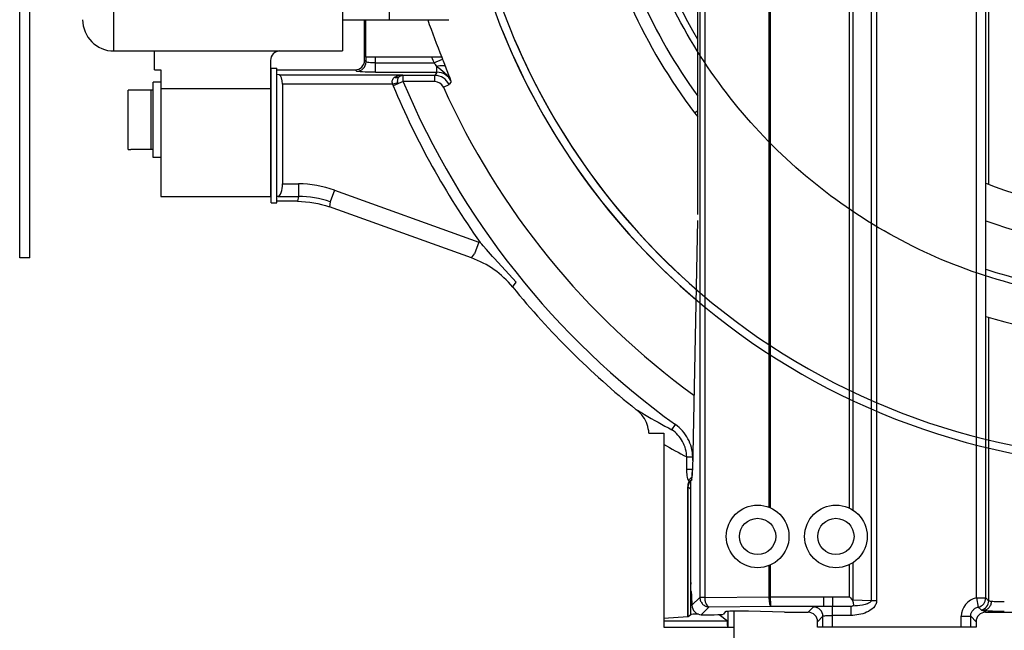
# Model space of a CAD drawing. Header units: millimetres. Extents: x 0 to 16800, y 0 to 11880.
# Tile 15 of 30: x 3449 to 3764, y 9404 to 9599. Entities that reach past the tile are written whole.
import ezdxf

# ---------------------------------------------------------------- set-up
doc = ezdxf.new("R2010")
doc.units = ezdxf.units.MM
doc.header["$LTSCALE"] = 16
doc.linetypes.add('ACAD_ISO10W100', pattern=[18, 12, -3, 0, -3])
doc.layers.add('DASHD_25', color=1, linetype='ACAD_ISO10W100')
doc.layers.add('Machinery', color=94, linetype='Continuous')

# ---------------------------------------------------------------- blocks, each defined once
blk = doc.blocks.new('*U556')
at = {"layer": 'DASHD_25'}
blk.add_circle((0, 0), 170, dxfattribs=at)
at = {"layer": 'Machinery'}
for p, q in [((-51.25, 133.31), (-51.25, -132.6)), ((-330.5, -90), (-330.5, 90)), ((-257.5, 90), (-257.5, -90)), ((-242.5, -80), (-242.5, 80)), ((-55.16, -264.65), (-55.16, 67.33)), ((-52.16, -264.65), (-52.16, 67.74)), ((-121.32, -235.7), (-121.32, 30.18)), ((-120.87, -235.89), (-120.87, 30.18)), ((-95.64, -236), (-95.64, 0)), ((-94.48, -236.66), (-94.48, 0)), ((-88.78, 0), (-88.78, -265.43)), ((-87.04, 0), (-87.04, -265.43)), ((-144.14, -142.26), (-144.14, -38.5)), ((-143.44, -40), (-143.44, -264.47)), ((-141.89, -40), (-141.89, -264.52)), ((-360.58, -156), (-360.58, -68)), ((-357.38, -156), (-357.38, -68)), ((-257.5, -80), (-223.62, -80)), ((-250.5, -93.01), (-250.5, -80)), ((-250.03, -92), (-250.03, -80)), ((-330.5, -90), (-257.5, -90)), ((-317.5, -96), (-317.5, -90)), ((-280.5, -93), (-280.5, -136.5)), ((-250.02, -93.49), (-250.5, -93.01)), ((-225.82, -92), (-250.03, -92)), ((-250.02, -93.49), (-250.02, -92)), ((-247.02, -93.78), (-247.02, -92)), ((-247.02, -96.78), (-247.02, -93.78)), ((-247.02, -93.78), (-228.34, -93.78)), ((-228.34, -93.78), (-225.57, -92.65)), ((-317.5, -96), (-315.5, -96)), ((-315.5, -96), (-315.5, -136.5)), ((-280.3, -138.5), (-280.3, -95.5)), ((-280.3, -95.5), (-278.5, -95.5)), ((-278.5, -138.5), (-278.5, -95.5)), ((-278.5, -96), (-253.5, -96)), ((-253.02, -96.48), (-253.5, -96)), ((-247.02, -96.78), (-227.41, -96.78)), ((-227.41, -96.78), (-228.06, -97.79)), ((-227.41, -96.78), (-227.41, -94.93)), ((-318, -124), (-318, -100)), ((-315.5, -100), (-318, -100)), ((-277.71, -97.63), (-278.5, -97.52)), ((-277.71, -97.63), (-238.39, -97.63)), ((-239.84, -100.21), (-241.51, -100.63)), ((-238.16, -99.79), (-241.35, -101.12)), ((-238.16, -97.79), (-238.39, -97.63)), ((-238.16, -99.79), (-238.16, -97.79)), ((-228.06, -97.79), (-238.16, -97.79)), ((-228.06, -99.79), (-238.13, -99.79)), ((-228.06, -99.79), (-228.06, -97.79)), ((-222.85, -99.73), (-223.51, -100.73)), ((-326, -121.5), (-326, -102.5)), ((-325.15, -102.5), (-326, -102.5)), ((-318, -102.5), (-325.15, -102.5)), ((-318.6, -121.5), (-318.6, -102.5)), ((-315.5, -102), (-280.5, -102)), ((-276.68, -100.63), (-276.68, -132.43)), ((-241.51, -100.63), (-276.68, -100.63)), ((-225.33, -101.55), (-223.51, -100.73)), ((-280.5, -106), (-280.3, -106)), ((-280.3, -106), (-280.5, -106)), ((-145.16, -109.72), (-144.14, -108.95)), ((-145.16, -109.72), (-144.14, -111.03)), ((-326, -121.5), (-325.15, -121.5)), ((-318, -121.5), (-325.15, -121.5)), ((-315.5, -124), (-318, -124)), ((-276.68, -132.43), (-271.59, -132.43)), ((-271.59, -132.43), (-271.59, -136.42)), ((-260.1, -134.43), (-261.45, -138.19)), ((-260.1, -134.43), (-214.01, -151)), ((-315.5, -136.5), (-280.5, -136.5)), ((-278.06, -136.42), (-278.5, -136.48)), ((-271.88, -138), (-278.5, -138)), ((-278.06, -136.42), (-271.59, -136.42)), ((-271.59, -136.42), (-271.86, -138)), ((-261.45, -138.19), (-261.73, -139.77)), ((-280.3, -138.5), (-278.5, -138.5)), ((-216.31, -156.1), (-261.73, -139.77)), ((-144.16, -144.1), (-145.81, -223.87)), ((-214.01, -151), (-215.36, -154.76)), ((-357.38, -156), (-360.58, -156)), ((-216.31, -156.1), (-215.36, -154.76)), ((-203.21, -165.38), (-202.04, -163.82)), ((-51.25, -175.03), (-51.25, -265.56)), ((-152.38, -210.93), (-151.21, -209.31)), ((-159.72, -212), (-155, -212)), ((-155, -212), (-155, -274)), ((-147.63, -223.52), (-147.63, -219.64)), ((-147.63, -219.64), (-145.74, -219.64)), ((-145.74, -220.79), (-145.74, -219.64)), ((-147.63, -223.52), (-145.74, -223.52)), ((-147.31, -270.57), (-147.31, -229.19)), ((-147.15, -229.19), (-147.31, -229.19)), ((-147.15, -229.19), (-146.29, -230.04)), ((-147.15, -270.55), (-147.15, -229.19)), ((-146.04, -227.04), (-146.29, -227.29)), ((-146.29, -262.57), (-146.29, -227.29)), ((-121.32, -264.27), (-121.32, -254.3)), ((-120.87, -264.27), (-120.87, -254.11)), ((-95.64, -264.31), (-95.64, -254)), ((-94.48, -265.22), (-94.48, -253.34)), ((-146.29, -259.73), (-146.32, -259.74)), ((-146.32, -269.93), (-146.32, -259.74)), ((-146.13, -262.62), (-146.29, -262.57)), ((-145.98, -267), (-143.44, -264.47)), ((-145.98, -265.62), (-145.98, -267)), ((-141.89, -264.52), (-121.32, -264.27)), ((-121.32, -264.27), (-120.87, -264.27)), ((-120.87, -264.27), (-103.94, -264.27)), ((-103.94, -264.27), (-103.94, -267.27)), ((-101.15, -264.31), (-95.64, -264.31)), ((-101.15, -264.31), (-101.15, -267.27)), ((-94.48, -265.22), (-88.78, -265.43)), ((-88.78, -265.43), (-87.04, -265.43)), ((-55.16, -264.65), (-52.16, -264.65)), ((-55.16, -264.65), (-54.58, -267.58)), ((-52.16, -264.65), (-51.25, -265.56)), ((-147.15, -270.55), (-146.32, -269.93)), ((-142.98, -270), (-140.49, -267.51)), ((-142.98, -270), (-138.9, -270)), ((-140.49, -267.51), (-120.75, -267.27)), ((-137.27, -269.97), (-134.67, -271.92)), ((-135.39, -269.08), (-135.91, -269.85)), ((-134.49, -268.94), (-134.49, -274)), ((-132.5, -284.5), (-132.5, -268.85)), ((-116.46, -269.2), (-127.89, -268.86)), ((-120.75, -267.27), (-103.94, -267.27)), ((-113.96, -269.24), (-108.86, -269.24)), ((-107.14, -267.53), (-108.86, -269.24)), ((-101.15, -267.27), (-95.27, -267.27)), ((-101.15, -270.23), (-101.15, -267.27)), ((-95.27, -270.23), (-101.15, -270.23)), ((-101.15, -274), (-101.15, -270.23)), ((-95.27, -267.27), (-95.27, -270.23)), ((-54.58, -267.58), (-53.67, -268.5)), ((-52.28, -269.24), (-52.87, -268.66)), ((-52.28, -269.24), (52.28, -269.24)), ((-155, -271.15), (-147.31, -270.57)), ((-155, -271.92), (-134.67, -271.92)), ((-104.15, -270.52), (-105.86, -272.24)), ((-105.86, -274), (-105.86, -272.24)), ((-104.15, -274), (-104.15, -270.52)), ((-59.99, -270.52), (-56.99, -270.52)), ((-59.99, -274), (-59.99, -270.52)), ((-55.28, -272.24), (-56.99, -270.52)), ((-56.99, -274), (-56.99, -270.52)), ((-55.28, -272.24), (-55.28, -274)), ((-155, -274), (-134.57, -274)), ((-134.49, -274), (-132.5, -274)), ((-55.28, -274), (-105.86, -274))]:
    blk.add_line(p, q, dxfattribs=at)
for points in [[(-247.02, -93.78), (-247.58, -93.78), (-248.14, -93.76), (-248.62, -93.74), (-249.09, -93.7), (-249.47, -93.65), (-249.75, -93.6), (-249.94, -93.54), (-250.02, -93.49)], [(-247.02, -96.78), (-249.25, -96.76), (-250.26, -96.73), (-251.16, -96.69), (-251.9, -96.65), (-252.47, -96.6), (-252.85, -96.54), (-253.02, -96.48)], [(-227.41, -94.93), (-226.94, -94.79), (-226.46, -94.68), (-226.04, -94.61), (-225.62, -94.58), (-225.31, -94.6), (-225.15, -94.62), (-225, -94.67), (-224.8, -94.76), (-224.65, -94.91)], [(-222.85, -99.73), (-223.03, -99.35), (-223.23, -98.98), (-223.46, -98.62), (-223.71, -98.28), (-223.98, -97.95), (-224.26, -97.65), (-224.56, -97.35), (-224.87, -97.07), (-225.51, -96.55), (-226.16, -96.04), (-226.8, -95.51), (-227.11, -95.22), (-227.41, -94.93)], [(-222.85, -99.73), (-223.19, -98.73), (-223.56, -97.74), (-224.09, -96.32), (-224.65, -94.91)], [(-241.51, -100.63), (-241.62, -100.32), (-241.68, -99.99), (-241.68, -99.83), (-241.68, -99.66), (-241.66, -99.5), (-241.62, -99.34), (-241.51, -99.07), (-241.36, -98.82), (-241.16, -98.6), (-240.94, -98.41)], [(-240.94, -98.41), (-240.65, -98.23), (-240.34, -98.08), (-240.11, -97.98), (-239.87, -97.9), (-239.63, -97.82), (-239.38, -97.76), (-239.14, -97.71), (-238.89, -97.68), (-238.64, -97.65), (-238.39, -97.63)], [(-239.55, -98.36), (-239.68, -98.45), (-239.83, -98.51), (-239.99, -98.55), (-240.16, -98.57), (-240.36, -98.56), (-240.56, -98.53), (-240.75, -98.48), (-240.94, -98.41)], [(-239.84, -100.21), (-239.89, -99.95), (-239.92, -99.68), (-239.92, -99.5), (-239.91, -99.33), (-239.89, -99.15), (-239.85, -98.98), (-239.8, -98.81), (-239.73, -98.65), (-239.65, -98.5), (-239.55, -98.36)], [(-239.55, -98.36), (-239.42, -98.21), (-239.27, -98.06), (-239.08, -97.91), (-238.86, -97.78), (-238.75, -97.73), (-238.63, -97.69), (-238.51, -97.66), (-238.39, -97.63)], [(-238.16, -97.79), (-238.34, -97.8), (-238.53, -97.83), (-238.72, -97.88), (-238.9, -97.94), (-239.08, -98.03), (-239.25, -98.12), (-239.4, -98.24), (-239.55, -98.36)], [(-271.86, -138), (-270.58, -138.03), (-269.29, -138.12), (-268, -138.26), (-266.72, -138.45), (-265.45, -138.7), (-264.19, -139), (-262.95, -139.36), (-261.73, -139.77)], [(-202.04, -163.82), (-208.98, -156.3), (-209.63, -155.57), (-211.57, -153.34), (-212.58, -152.22), (-213.09, -151.68), (-213.62, -151.14)], [(-161.56, -206.79), (-161.77, -206.51), (-161.99, -206.23), (-162.33, -205.84), (-162.69, -205.46), (-163.07, -205.1), (-163.46, -204.76)], [(-159.72, -212), (-159.78, -211.31), (-159.9, -210.62), (-160.06, -209.94), (-160.27, -209.27), (-160.53, -208.62), (-160.83, -207.98), (-161.17, -207.38), (-161.56, -206.79)], [(-145.74, -219.64), (-145.77, -218.89), (-145.84, -218.14), (-145.96, -217.39), (-146.13, -216.65), (-146.34, -215.92), (-146.6, -215.2), (-146.9, -214.5), (-147.24, -213.82), (-147.62, -213.16), (-148.03, -212.53), (-148.49, -211.92), (-148.98, -211.33), (-149.49, -210.78), (-150.04, -210.26), (-150.61, -209.77), (-151.21, -209.31)], [(-147.63, -219.64), (-147.66, -219), (-147.73, -218.37), (-147.84, -217.73), (-147.99, -217.11), (-148.18, -216.49), (-148.41, -215.89), (-148.67, -215.3), (-148.97, -214.72), (-149.3, -214.17), (-149.66, -213.63), (-150.05, -213.12), (-150.47, -212.63), (-150.92, -212.17), (-151.38, -211.73), (-151.87, -211.31), (-152.38, -210.93)], [(-147, -227.4), (-147.16, -226.99), (-147.29, -226.57), (-147.39, -226.13), (-147.47, -225.69), (-147.54, -225.15), (-147.59, -224.61), (-147.62, -224.06), (-147.63, -223.52)], [(-145.89, -225.95), (-145.92, -225.72), (-145.93, -225.52), (-145.93, -225.31), (-145.91, -224.91)], [(-145.91, -224.91), (-145.89, -224.68), (-145.85, -224.3), (-145.81, -223.93)], [(-147, -227.4), (-147.12, -227.77), (-147.2, -228.12), (-147.27, -228.47), (-147.3, -228.83), (-147.31, -229.19)], [(-147.15, -229.19), (-147.14, -229.04), (-147.13, -228.89), (-147.11, -228.74), (-147.07, -228.59), (-147, -228.38), (-146.92, -228.18), (-146.81, -227.98), (-146.68, -227.81)], [(-147, -227.4), (-146.97, -227.29), (-146.93, -227.18), (-146.86, -227.01), (-146.76, -226.85), (-146.66, -226.7), (-146.54, -226.56)], [(-146.79, -227.72), (-146.82, -227.67), (-146.91, -227.54), (-147, -227.4)], [(-146.68, -227.81), (-146.7, -227.8), (-146.75, -227.76), (-146.79, -227.72)], [(-146.68, -227.81), (-146.5, -227.49), (-146.3, -227.18), (-146.12, -226.91), (-146.03, -226.77), (-145.95, -226.63)], [(-141.89, -264.52), (-142.49, -264.51), (-142.98, -264.49), (-143.31, -264.48), (-143.44, -264.47)], [(-143.44, -264.47), (-143.43, -264.77), (-143.38, -265.06), (-143.31, -265.35), (-143.21, -265.63), (-143.08, -265.9), (-142.93, -266.15), (-142.76, -266.39), (-142.56, -266.61), (-142.34, -266.81), (-142.11, -266.99), (-141.86, -267.14), (-141.6, -267.27), (-141.33, -267.37), (-141.05, -267.44), (-140.77, -267.49), (-140.49, -267.51)], [(-141.89, -264.52), (-141.88, -264.8), (-141.85, -265.09), (-141.81, -265.37), (-141.76, -265.64), (-141.71, -265.88), (-141.64, -266.12), (-141.55, -266.36), (-141.45, -266.6), (-141.27, -266.91), (-141.05, -267.19), (-140.93, -267.31), (-140.79, -267.4), (-140.64, -267.47), (-140.49, -267.51)], [(-120.75, -267.27), (-120.86, -267.18), (-120.96, -267), (-121.07, -266.67), (-121.14, -266.34), (-121.21, -265.86), (-121.26, -265.38), (-121.3, -264.83), (-121.32, -264.27)], [(-120.75, -267.27), (-120.77, -267.18), (-120.79, -267), (-120.81, -266.71), (-120.83, -266.34), (-120.84, -265.89), (-120.86, -265.38), (-120.87, -264.27)], [(-103.94, -264.27), (-103.24, -264.28), (-102.55, -264.29), (-101.85, -264.3), (-101.15, -264.31)], [(-95.64, -264.31), (-95.4, -264.6), (-95.05, -265.04), (-94.7, -265.47)], [(-87.04, -265.43), (-87.06, -265.76), (-87.11, -266.08), (-87.2, -266.39), (-87.32, -266.7), (-87.47, -266.99), (-87.64, -267.26), (-88.06, -267.77), (-88.53, -268.21), (-89.05, -268.6), (-89.61, -268.94), (-90.2, -269.23), (-90.8, -269.47), (-91.41, -269.68), (-92.04, -269.85), (-92.68, -269.99), (-93.33, -270.09), (-93.97, -270.17), (-94.62, -270.21), (-95.27, -270.23)], [(-88.78, -265.43), (-88.82, -265.64), (-88.91, -265.84), (-89.05, -266), (-89.21, -266.14), (-89.56, -266.36), (-89.94, -266.53), (-90.33, -266.67), (-90.72, -266.78), (-91.12, -266.88), (-91.53, -266.96), (-92.34, -267.09), (-93.15, -267.17), (-93.97, -267.22), (-94.79, -267.23)], [(-94.7, -265.47), (-94.6, -265.78), (-94.52, -266.1), (-94.47, -266.38), (-94.44, -266.63), (-94.44, -266.85), (-94.46, -267.03), (-94.54, -267.16), (-94.66, -267.22), (-94.79, -267.23)], [(-50.39, -265.66), (-50.41, -265.95), (-50.45, -266.23), (-50.51, -266.51), (-50.6, -266.79), (-50.7, -267.04), (-50.83, -267.29), (-50.97, -267.53), (-51.14, -267.75), (-51.31, -267.94), (-51.51, -268.11), (-51.71, -268.27), (-51.94, -268.4), (-52.16, -268.5), (-52.39, -268.58), (-52.63, -268.63), (-52.87, -268.66)], [(-51.25, -265.56), (-51.17, -265.6), (-50.99, -265.62), (-50.73, -265.63), (-50.56, -265.64), (-50.39, -265.66)], [(-50.39, -265.66), (-49.94, -265.71), (-49.49, -265.74), (-48.6, -265.79), (-47.43, -265.83), (-46.26, -265.84)], [(-107.14, -267.53), (-107.05, -267.49), (-106.86, -267.45), (-106.58, -267.41), (-106.2, -267.38), (-105.74, -267.34), (-105.21, -267.31), (-104.57, -267.29), (-103.94, -267.27)], [(-104.15, -270.52), (-104.07, -270.47), (-103.88, -270.41), (-103.59, -270.36), (-103.22, -270.31), (-102.74, -270.27), (-102.27, -270.25), (-101.71, -270.23), (-101.15, -270.23)], [(-103.94, -267.27), (-103.25, -267.26), (-101.15, -267.27)], [(-56.99, -270.52), (-56.98, -270.27), (-56.95, -270.02), (-56.89, -269.77), (-56.82, -269.52), (-56.72, -269.28), (-56.61, -269.05), (-56.47, -268.83), (-56.31, -268.62), (-56.14, -268.43), (-55.95, -268.25), (-55.75, -268.09), (-55.53, -267.95), (-55.3, -267.83), (-55.07, -267.72), (-54.83, -267.64), (-54.58, -267.58)], [(-53.67, -268.5), (-53.58, -268.55), (-53.42, -268.58), (-53.14, -268.62), (-52.87, -268.66)], [(-52.87, -268.66), (-51.43, -268.74), (-50, -268.79), (-48.13, -268.83), (-46.26, -268.84)]]:
    blk.add_lwpolyline(points, dxfattribs=at)
for centre, radius in [((-125, -245), 10), ((-100, -245), 10), ((-125, -245), 5.77), ((-100, -245), 5.77)]:
    blk.add_circle(centre, radius, dxfattribs=at)
for centre, radius, start, end in [((0, 0), 222.75, 45.1351, 283.543), ((0, 0), 220.24, 45.7778, 283.7001), ((0, 0), 181.96, 192.215, 217.0828), ((0, 0), 177.97, 192.4935, 215.9099), ((0, 0), 168, 193.2492, 210.8816), ((-330.5, -80), 10, 180, 270), ((0, 0), 243.84, 199.1549, 202.1661), ((0, 0), 222.75, 202.0411, 229.4943), ((0, 0), 220.24, 202.1248, 228.9583), ((-277.5, -93), 3, 90, 180), ((-253.49, -93.01), 2.99, 269.9675, 0.0325), ((-253.03, -93.48), 3.01, 270.1892, 359.8108), ((0, 0), 246.85, 201.8823, 202.3291), ((-311.38, -162.06), 107.51, 38.6398, 39.4267), ((0, 0), 243.85, 202.1653, 202.3291), ((-440.59, -181.09), 232.5, 21.7552, 22.3578), ((-227.4, -101.76), 4.98, 24.0437, 90.0635), ((-238.16, -99.79), 1.73, 194.1041, 202.7335), ((0, 0), 258.22, 202.7358, 234.1542), ((-228.06, -102.79), 5, 24.2987, 89.9631), ((-228.06, -102.78), 3, 24.2635, 89.9965), ((-238.16, -99.79), 3.46, 194.1041, 202.7335), ((0, 0), 261.68, 202.7335, 215.2809), ((0, 0), 247.16, 204.26, 233.9872), ((-271.63, -166.64), 34.21, 70.3025, 89.9247), ((0, 0), 142.16, 248.4736, 288.9889), ((-271.63, -166.59), 30.17, 70.2978, 89.9304), ((0, 0), 153.35, 250.1143, 289.633), ((-225.57, -183.05), 34.07, 69.471, 70.17), ((-226.45, -184.3), 29.97, 39.1346, 70.2342), ((0, 0), 168, 251.9111, 287.8635), ((0, 0), 262, 219.1416, 231.2867), ((0, 0), 182.37, 253.3803, 284.6927), ((-190.07, -237.09), 41.88, 50.5497, 51.2519), ((-38.69, 3.49), 242.69, 238.951, 239.7109), ((-38.61, 3.63), 242.86, 239.711, 242.0633), ((-28.69, 4.66), 253.89, 240.1641, 242.0635), ((-144.72, -228.27), 2.49, 122.1588, 131.9147), ((-144.68, -228.33), 2.57, 117.4155, 122.2218), ((-144.07, -229.27), 2.99, 146.7085, 150.7647), ((-144.06, -229.28), 3.01, 130.5265, 146.6783), ((-144.84, -228.14), 2.31, 131.9737, 137.1269), ((-138.27, -259.57), 8.05, 181.2192, 185.1938), ((-143.45, -259.57), 2.88, 183.4194, 189.0328), ((-100.27, -260.35), 7.57, 317.4315, 319.9871), ((-54, -270.52), 5.99, 101.1656, 180.0268), ((-55.17, -264.64), 3.01, 281.3223, 359.8088), ((-54.25, -265.55), 3.01, 281.3088, 359.8223), ((-107.15, -270.53), 3.01, 0.1857, 89.8143), ((-96.61, -244.56), 22.74, 273.3726, 274.5996)]:
    blk.add_arc(centre, radius, start, end, dxfattribs=at)
for centre, major_axis, ratio, start_param, end_param in [((-277.77, -100.63), (0, 3), 0.36397, 4.712389, 6.230825), ((-278.14, -132.43), (0, 4), 0.36397, 3.193953, 4.712389), ((-146.05, -222.04), (0, 5), 0.052408, 3.193953, 4.337375), ((-146.13, -265.62), (0, 3), 0.052408, 4.712389, 6.265732), ((-142.97, -267), (2.13, 2.13), 0.997265, 2.357564, 3.925621), ((-143.32, -269.93), (3, 0), 0.026186, 1.758484, 3.106686), ((-138.9, -269.84), (3, 0), 0.052408, 4.712389, 6.248279), ((-130.39, -269.09), (5, 0), 0.052408, 1.047198, 3.106686), ((-113.96, -268.98), (5, 0), 0.052408, 4.18879, 4.712389), ((-108.86, -272.24), (2.13, 2.13), 0.997265, 5.499157, 7.067214), ((-52.28, -272.24), (2.13, -2.13), 0.997265, 2.357564, 3.925621), ((-150.15, -270.55), (3, 0), 0.026186, 5.948082, 6.248279), ((-134.67, -274.92), (0, 3), 0.034921, 5.025183, 6.257005)]:
    blk.add_ellipse(centre, major_axis=major_axis, ratio=ratio, start_param=start_param, end_param=end_param, dxfattribs=at)

msp = doc.modelspace()

# ---------------------------------------------------------------- block references
msp.add_blockref('*U556', (3810, 9678.74))

doc.saveas('drawing.dxf')
